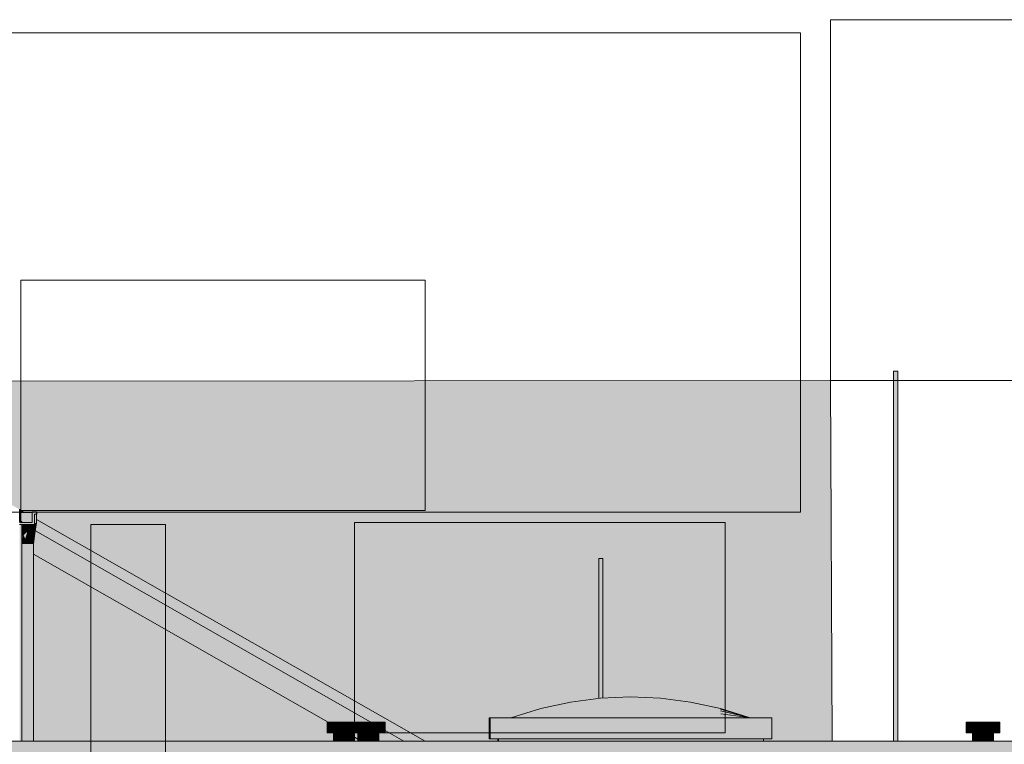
# Model space of a CAD drawing. Header units: metres. Extents: x 0 to 0.84, y 0 to 0.297.
# Tile 36 of 51: x 0.685 to 0.694, y 0.247 to 0.254. Entities that reach past the tile are written whole.
import ezdxf

# ---------------------------------------------------------------- set-up
doc = ezdxf.new("R2010")
doc.units = ezdxf.units.M
doc.layers.add('Standard', color=7, linetype='Continuous', lineweight=25)
picture_1 = doc.add_image_def('image3.jpg', size_in_pixel=(2048, 512))
picture_2 = doc.add_image_def('image4.jpg', size_in_pixel=(1024, 1024))

msp = doc.modelspace()

# ---------------------------------------------------------------- hatches: boundary and pattern name
at = {"layer": 'Standard', "linetype": 'Continuous', "lineweight": 13, "transparency": 33554687}
h = msp.add_hatch(color=7, dxfattribs=at)
h.paths.add_polyline_path([(0.684108, 0.2492916), (0.684668, 0.2489722), (0.6846675, 0.2489726), (0.679899, 0.2516924)])
h.paths.add_polyline_path([(0.6878533, 0.2471521), (0.6878533, 0.2471519), (0.6878845, 0.247134), (0.6878845, 0.2471342)])
h.paths.add_polyline_path([(0.6847985, 0.2488944), (0.6847985, 0.2488942), (0.6876024, 0.247295), (0.6876026, 0.247295)])
at = {"layer": 'Standard', "linetype": 'Continuous', "lineweight": 13, "true_color": 0xaaaaaa, "transparency": 33554687}
for points in [[(0.6929811, 0.250633), (0.6929784, 0.250633), (0.6929784, 0.2471151), (0.6929811, 0.2471151)], [(0.6846884, 0.249116), (0.6846959, 0.249175), (0.6846884, 0.249175)], [(0.6847562, 0.2491402), (0.6847609, 0.249175), (0.6847382, 0.249175)], [(0.6847562, 0.2491402), (0.6847704, 0.2491402), (0.6847652, 0.249175), (0.6847609, 0.249175)], [(0.6847704, 0.2491402), (0.6847765, 0.249175), (0.6847652, 0.249175)], [(0.6901769, 0.248853), (0.6901741, 0.248853), (0.6901741, 0.2475215), (0.6901769, 0.2475219)], [(0.6875932, 0.247295), (0.6875932, 0.2471949), (0.6876149, 0.2471949), (0.6876149, 0.247295)], [(0.6936685, 0.247295), (0.6936685, 0.2471949), (0.6936902, 0.2471949), (0.6936902, 0.247295)], [(0.6876668, 0.2471949), (0.6876532, 0.2471949), (0.6876532, 0.2471151), (0.6876668, 0.2471151)], [(0.6878981, 0.2471949), (0.6878845, 0.2471949), (0.6878845, 0.2471151), (0.6878981, 0.2471151)], [(0.6937421, 0.2471949), (0.6937285, 0.2471949), (0.6937285, 0.2471151), (0.6937421, 0.2471151)]]:
    msp.add_hatch(color=253, dxfattribs=at).paths.add_polyline_path(points)
at = {"layer": 'Standard', "linetype": 'Continuous', "lineweight": 13, "transparency": 33554687}
for color, points in [(253, [(0.6929884, 0.250633), (0.6929811, 0.250633), (0.6929811, 0.2471151), (0.6929884, 0.2471151)]), (7, [(0.6923781, 0.2505452), (0.6825321, 0.2505359), (0.6846675, 0.2493179), (0.6846806, 0.2493071), (0.6847103, 0.2492902), (0.6847877, 0.2492902), (0.6847877, 0.249295), (0.6848278, 0.249295), (0.6848306, 0.249295), (0.6848306, 0.249275), (0.6848292, 0.249275), (0.6848292, 0.2492222), (0.6885236, 0.2471151), (0.6892139, 0.2471151), (0.6892139, 0.2471365), (0.6891411, 0.2471365), (0.6891337, 0.2471365), (0.6891337, 0.2473365), (0.6891411, 0.2473365), (0.6893351, 0.2473365), (0.6893369, 0.2473367), (0.6893398, 0.2473375), (0.6893492, 0.2473401), (0.6896224, 0.247424), (0.6899074, 0.2474865), (0.6901741, 0.2475215), (0.6901741, 0.248853), (0.6901769, 0.248853), (0.6901843, 0.248853), (0.6901942, 0.248853), (0.6902042, 0.248853), (0.6902115, 0.248853), (0.6902142, 0.248853), (0.6902142, 0.247525), (0.6904774, 0.2475365), (0.6907624, 0.247524), (0.6910474, 0.2474865), (0.6913324, 0.247424), (0.6916056, 0.2473401), (0.6916151, 0.2473375), (0.6916179, 0.2473367), (0.6916198, 0.2473365), (0.6918211, 0.2473365), (0.6918211, 0.2471365), (0.6917409, 0.2471365), (0.6917409, 0.2471151), (0.6923932, 0.2471151)]), (7, [(0.6846675, 0.2492028), (0.684668, 0.2492025), (0.6846684, 0.2492025), (0.6846684, 0.2492902), (0.6846806, 0.2492902), (0.6846806, 0.2493071), (0.6846675, 0.2493179)]), (7, [(0.6848077, 0.249275), (0.6848077, 0.249255), (0.6848079, 0.249255), (0.6848079, 0.249275)]), (7, [(0.684698, 0.2490901), (0.6846979, 0.249175), (0.6846959, 0.249175), (0.6846884, 0.249116), (0.6846884, 0.2490773), (0.6846928, 0.24906), (0.684698, 0.2490651)]), (7, [(0.684698, 0.2490901), (0.684723, 0.2490901), (0.6847236, 0.2490908), (0.6847018, 0.249175), (0.6846979, 0.249175)]), (7, [(0.6847294, 0.249175), (0.6847018, 0.249175), (0.6847236, 0.2490908), (0.6847238, 0.2490909)]), (7, [(0.6847562, 0.2491402), (0.6847382, 0.249175), (0.6847314, 0.249175), (0.6847359, 0.249103), (0.6847455, 0.2491127)]), (7, [(0.6847704, 0.2491402), (0.684773, 0.2491402), (0.6847835, 0.2491506), (0.6847809, 0.249175), (0.6847765, 0.249175)]), (7, [(0.6847921, 0.249175), (0.6847809, 0.249175), (0.6847835, 0.2491506), (0.6847878, 0.249155)]), (7, [(0.6848007, 0.249175), (0.6847921, 0.249175), (0.6847878, 0.249155), (0.6848026, 0.2491697)]), (7, [(0.6848079, 0.249175), (0.6848077, 0.249175), (0.6848007, 0.249175), (0.6848026, 0.2491697)]), (7, [(0.6846884, 0.2490773), (0.6846884, 0.2490555), (0.6846928, 0.24906)]), (7, [(0.684698, 0.2490901), (0.684698, 0.2490651), (0.6847057, 0.2490729)]), (9, [(0.6847463, 0.2490651), (0.684743, 0.2490402), (0.6847634, 0.2490402)]), (7, [(0.6847562, 0.2491402), (0.6847455, 0.2491127), (0.6847537, 0.2491208)]), (7, [(0.6847562, 0.2491402), (0.6847537, 0.2491208), (0.6847579, 0.2491251)]), (7, [(0.6847704, 0.2491402), (0.6847562, 0.2491402), (0.6847579, 0.2491251), (0.68477, 0.2491371)]), (7, [(0.6847704, 0.2491402), (0.68477, 0.2491371), (0.6847706, 0.2491378)]), (7, [(0.6847704, 0.2491402), (0.6847706, 0.2491378), (0.684773, 0.2491402)]), (9, [(0.684698, 0.2490402), (0.6846981, 0.2489902), (0.6847172, 0.2489902)]), (9, [(0.6847396, 0.2490151), (0.6847363, 0.2489902), (0.6847526, 0.2489902)]), (254, [(0.6847689, 0.2489902), (0.6847363, 0.2489902), (0.6847363, 0.2471151), (0.6847689, 0.2471151)]), (9, [(0.684743, 0.2490402), (0.6847396, 0.2490151), (0.6847579, 0.2490151)]), (253, [(0.6901843, 0.248853), (0.6901769, 0.248853), (0.6901769, 0.2475219), (0.6901843, 0.2475229)]), (253, [(0.6876149, 0.247295), (0.6876149, 0.2471949), (0.6876738, 0.2471949), (0.6876738, 0.247295)]), (253, [(0.6936902, 0.247295), (0.6936902, 0.2471949), (0.6937491, 0.2471949), (0.6937491, 0.247295)]), (253, [(0.6877035, 0.2471949), (0.6876668, 0.2471949), (0.6876668, 0.2471151), (0.6877035, 0.2471151)]), (7, [(0.6877035, 0.2471949), (0.6876668, 0.2471949), (0.6876668, 0.2471196), (0.6876985, 0.2471397), (0.6877035, 0.2471434)]), (7, [(0.6877536, 0.2471949), (0.6877035, 0.2471949), (0.6877035, 0.2471434), (0.6877536, 0.2471594)]), (7, [(0.6878035, 0.2471949), (0.6877536, 0.2471949), (0.6877536, 0.2471594), (0.6877981, 0.2471594), (0.6878035, 0.2471611)]), (7, [(0.68784, 0.2471949), (0.6878035, 0.2471949), (0.6878035, 0.2471611), (0.68784, 0.2471611)]), (7, [(0.6878533, 0.2471949), (0.68784, 0.2471949), (0.68784, 0.2471611), (0.6878484, 0.2471514), (0.6878533, 0.2471514)]), (253, [(0.6879348, 0.2471949), (0.6878981, 0.2471949), (0.6878981, 0.2471151), (0.6879348, 0.2471151)]), (7, [(0.6879348, 0.2471949), (0.6878981, 0.2471949), (0.6878981, 0.2471196), (0.6879297, 0.2471397), (0.6879348, 0.2471434)]), (7, [(0.6879849, 0.2471949), (0.6879348, 0.2471949), (0.6879348, 0.2471434), (0.6879849, 0.2471594)]), (7, [(0.6880348, 0.2471949), (0.6879849, 0.2471949), (0.6879849, 0.2471594), (0.6880294, 0.2471594), (0.6880348, 0.2471611)]), (7, [(0.6880713, 0.2471949), (0.6880348, 0.2471949), (0.6880348, 0.2471611), (0.6880713, 0.2471611)]), (7, [(0.6880844, 0.2471949), (0.6880713, 0.2471949), (0.6880713, 0.2471611), (0.6880797, 0.2471514), (0.6880844, 0.2471514)]), (253, [(0.6937788, 0.2471949), (0.6937421, 0.2471949), (0.6937421, 0.2471151), (0.6937788, 0.2471151)]), (7, [(0.6937788, 0.2471949), (0.6937421, 0.2471949), (0.6937421, 0.2471196), (0.6937739, 0.2471397), (0.6937788, 0.2471434)]), (7, [(0.6938289, 0.2471949), (0.6937788, 0.2471949), (0.6937788, 0.2471434), (0.6938289, 0.2471594)]), (7, [(0.6938788, 0.2471949), (0.6938289, 0.2471949), (0.6938289, 0.2471594), (0.6938734, 0.2471594), (0.6938788, 0.2471611)]), (7, [(0.6939153, 0.2471949), (0.6938788, 0.2471949), (0.6938788, 0.2471611), (0.6939153, 0.2471611)]), (7, [(0.6939286, 0.2471949), (0.6939153, 0.2471949), (0.6939153, 0.2471611), (0.6939238, 0.2471514), (0.6939286, 0.2471514)])]:
    msp.add_hatch(color=color, dxfattribs=at).paths.add_polyline_path(points)
at = {"layer": 'Standard', "linetype": 'Continuous', "lineweight": 13, "true_color": 0xbababa, "transparency": 33554687}
for points in [[(0.6929985, 0.250633), (0.6929884, 0.250633), (0.6929884, 0.2471151), (0.6929985, 0.2471151)], [(0.6847847, 0.2491402), (0.6847921, 0.249175), (0.6847809, 0.249175)], [(0.6846885, 0.2489902), (0.684698, 0.2490402), (0.6846884, 0.2490773), (0.6846884, 0.2489904)], [(0.6847836, 0.2490402), (0.6847919, 0.2490402), (0.6847979, 0.2490651)], [(0.6848067, 0.2490901), (0.6847979, 0.2490651), (0.6848048, 0.2490651)], [(0.6847985, 0.2490901), (0.6848132, 0.2491402), (0.6847989, 0.2491402)], [(0.6848001, 0.2490402), (0.6847919, 0.2490402), (0.6847858, 0.2490151)], [(0.6847966, 0.2489902), (0.6847985, 0.2489902), (0.6848061, 0.2490402)], [(0.6901942, 0.248853), (0.6901843, 0.248853), (0.6901843, 0.2475229), (0.6901924, 0.247524), (0.6901942, 0.247524)], [(0.6876738, 0.247295), (0.6876738, 0.2471949), (0.6877538, 0.2471949), (0.6877538, 0.247295)], [(0.687985, 0.2471949), (0.687985, 0.247295), (0.6879132, 0.247295), (0.6879132, 0.2471949)], [(0.6937491, 0.247295), (0.6937491, 0.2471949), (0.6938291, 0.2471949), (0.6938291, 0.247295)], [(0.6877536, 0.2471949), (0.6877035, 0.2471949), (0.6877035, 0.2471151), (0.6877536, 0.2471151)], [(0.6879849, 0.2471949), (0.6879348, 0.2471949), (0.6879348, 0.2471151), (0.6879849, 0.2471151)], [(0.6938289, 0.2471949), (0.6937788, 0.2471949), (0.6937788, 0.2471151), (0.6938289, 0.2471151)]]:
    msp.add_hatch(color=9, dxfattribs=at).paths.add_polyline_path(points)
at = {"layer": 'Standard', "linetype": 'Continuous', "lineweight": 13, "true_color": 0xc2c2c2, "transparency": 33554687}
for points in [[(0.6930084, 0.250633), (0.6929985, 0.250633), (0.6929985, 0.2471151), (0.6930084, 0.2471151)], [(0.6902042, 0.248853), (0.6901942, 0.248853), (0.6901942, 0.247524), (0.6902042, 0.2475245)], [(0.6877538, 0.247295), (0.6877538, 0.2471949), (0.6878337, 0.2471949), (0.6878337, 0.247295)], [(0.687985, 0.247295), (0.687985, 0.2471949), (0.688065, 0.2471949), (0.688065, 0.247295)], [(0.6938291, 0.247295), (0.6938291, 0.2471949), (0.693909, 0.2471949), (0.693909, 0.247295)], [(0.6878035, 0.2471949), (0.6877536, 0.2471949), (0.6877536, 0.2471151), (0.6878035, 0.2471151)], [(0.6880348, 0.2471949), (0.6879849, 0.2471949), (0.6879849, 0.2471151), (0.6880348, 0.2471151)], [(0.6938788, 0.2471949), (0.6938289, 0.2471949), (0.6938289, 0.2471151), (0.6938788, 0.2471151)]]:
    msp.add_hatch(color=9, dxfattribs=at).paths.add_polyline_path(points)
at = {"layer": 'Standard', "linetype": 'Continuous', "lineweight": 13, "true_color": 0xc3c3c3, "transparency": 33554687}
for points in [[(0.6930157, 0.250633), (0.6930084, 0.250633), (0.6930084, 0.2471151), (0.6930157, 0.2471151)], [(0.6902115, 0.248853), (0.6902042, 0.248853), (0.6902042, 0.2475245), (0.6902115, 0.2475248)], [(0.6878337, 0.247295), (0.6878337, 0.2471949), (0.687892, 0.2471949), (0.687892, 0.247295)], [(0.688065, 0.247295), (0.688065, 0.2471949), (0.6881234, 0.2471949), (0.6881234, 0.247295)], [(0.693909, 0.247295), (0.693909, 0.2471949), (0.6939673, 0.2471949), (0.6939673, 0.247295)], [(0.68784, 0.2471949), (0.6878035, 0.2471949), (0.6878035, 0.2471151), (0.68784, 0.2471151)], [(0.6880713, 0.2471949), (0.6880348, 0.2471949), (0.6880348, 0.2471151), (0.6880713, 0.2471151)], [(0.6939153, 0.2471949), (0.6938788, 0.2471949), (0.6938788, 0.2471151), (0.6939153, 0.2471151)]]:
    msp.add_hatch(color=9, dxfattribs=at).paths.add_polyline_path(points)
at = {"layer": 'Standard', "linetype": 'Continuous', "lineweight": 13, "true_color": 0xbdbdbd, "transparency": 33554687}
for points in [[(0.6930184, 0.250633), (0.6930157, 0.250633), (0.6930157, 0.2471151), (0.6930184, 0.2471151)], [(0.684698, 0.2490901), (0.6847238, 0.2490901), (0.6847018, 0.249175), (0.6846979, 0.249175)], [(0.6847205, 0.2490402), (0.6847367, 0.2490901), (0.6847314, 0.249175), (0.6847294, 0.249175), (0.6847238, 0.2490901), (0.684698, 0.2490901)], [(0.6847267, 0.2489902), (0.684743, 0.2490402), (0.6847367, 0.2490901), (0.6847205, 0.2490402)], [(0.6847634, 0.2490402), (0.6847687, 0.2490651), (0.6847463, 0.2490651)], [(0.6847704, 0.2491402), (0.6847618, 0.2490901), (0.684774, 0.2490901)], [(0.6847687, 0.2490651), (0.6847634, 0.2490402), (0.6847836, 0.2490402)], [(0.6847172, 0.2489902), (0.6847205, 0.2490402), (0.684698, 0.2490402)], [(0.6847267, 0.2489902), (0.6847363, 0.2489902), (0.6847396, 0.2490151), (0.684743, 0.2490402)], [(0.6847526, 0.2489902), (0.6847579, 0.2490151), (0.6847396, 0.2490151)], [(0.6847579, 0.2490151), (0.6847634, 0.2490402), (0.684743, 0.2490402)], [(0.6847634, 0.2490402), (0.6847579, 0.2490151), (0.6847762, 0.2490151)], [(0.6847858, 0.2490151), (0.6847954, 0.2490151), (0.6848001, 0.2490402)], [(0.6902142, 0.248853), (0.6902115, 0.248853), (0.6902115, 0.2475248), (0.6902142, 0.247525)], [(0.687892, 0.247295), (0.687892, 0.2471949), (0.6879132, 0.2471949), (0.6879132, 0.247295)], [(0.6881234, 0.247295), (0.6881234, 0.2471949), (0.6881445, 0.2471949), (0.6881445, 0.247295)], [(0.6939673, 0.247295), (0.6939673, 0.2471949), (0.6939885, 0.2471949), (0.6939885, 0.247295)], [(0.6878533, 0.2471949), (0.68784, 0.2471949), (0.68784, 0.2471151), (0.6878533, 0.2471151)], [(0.6880844, 0.2471949), (0.6880713, 0.2471949), (0.6880713, 0.2471151), (0.6880844, 0.2471151)], [(0.6939286, 0.2471949), (0.6939153, 0.2471949), (0.6939153, 0.2471151), (0.6939286, 0.2471151)]]:
    msp.add_hatch(color=9, dxfattribs=at).paths.add_polyline_path(points)
at = {"layer": 'Standard', "linetype": 'Continuous', "lineweight": 13, "true_color": 0xd1d1d1, "transparency": 33554687}
for points in [[(0.6848077, 0.249175), (0.6848077, 0.249275), (0.6848278, 0.249275), (0.6848278, 0.249295), (0.6847877, 0.249295), (0.6847877, 0.2491949), (0.6846676, 0.2491949), (0.6846676, 0.249175)], [(0.6844084, 0.2471151), (0.6844084, 0.246855), (0.722647, 0.246855), (0.722647, 0.2471151)]]:
    msp.add_hatch(color=254, dxfattribs=at).paths.add_polyline_path(points)
h = msp.add_hatch(color=254, dxfattribs=at)
h.paths.add_polyline_path([(0.684688, 0.2492025), (0.6846884, 0.2492021), (0.6846884, 0.2491949), (0.6847877, 0.2491949), (0.6847877, 0.2492902), (0.6846684, 0.2492902), (0.6846684, 0.2492025)])
h.paths.add_polyline_path([(0.6848079, 0.249275), (0.6848079, 0.2491902), (0.6848279, 0.2491902), (0.6848279, 0.249275), (0.6848278, 0.249275)])
at = {"layer": 'Standard', "linetype": 'Continuous', "lineweight": 13, "transparency": 33554687}
h = msp.add_hatch(color=7, dxfattribs=at)
h.paths.add_polyline_path([(0.6846806, 0.2493071), (0.6846806, 0.2492902), (0.6847103, 0.2492902)])
h.paths.add_polyline_path([(0.6880063, 0.247295), (0.688065, 0.247295), (0.6881234, 0.247295), (0.6881445, 0.247295), (0.6881445, 0.2472161), (0.6883218, 0.2471151), (0.6885236, 0.2471151), (0.6848292, 0.2492222), (0.6848292, 0.2491902), (0.6848283, 0.2491871), (0.6848273, 0.2491818), (0.6848171, 0.2491141)])
h = msp.add_hatch(color=7, dxfattribs=at)
h.paths.add_polyline_path([(0.6846884, 0.2491949), (0.6847877, 0.2491949), (0.6847877, 0.2492902), (0.6847831, 0.2492902), (0.6846884, 0.2491955)])
h.paths.add_polyline_path([(0.6848079, 0.249275), (0.6848079, 0.249255), (0.6848279, 0.249275), (0.6848278, 0.249275)])
at = {"layer": 'Standard', "linetype": 'Continuous', "lineweight": 13, "true_color": 0xcacaca, "transparency": 33554687}
for points in [[(0.6848077, 0.249275), (0.6848077, 0.249175), (0.6848079, 0.249175), (0.6848079, 0.2491902), (0.6848079, 0.249275)], [(0.6848306, 0.249275), (0.6848306, 0.249295), (0.6848278, 0.249295), (0.6848278, 0.249275), (0.6848279, 0.249275), (0.6848279, 0.2492902), (0.6848292, 0.2492902), (0.6848292, 0.249275)], [(0.6848279, 0.2492902), (0.6848279, 0.2491902), (0.6848292, 0.2491902), (0.6848292, 0.2492902)]]:
    msp.add_hatch(color=9, dxfattribs=at).paths.add_polyline_path(points)
at = {"layer": 'Standard', "linetype": 'Continuous', "lineweight": 13, "true_color": 0xf3f3f3, "transparency": 33554687}
h = msp.add_hatch(color=7, dxfattribs=at)
h.paths.add_polyline_path([(0.684688, 0.2492025), (0.684668, 0.2492025), (0.684668, 0.2491949), (0.684688, 0.2491949)])
h.paths.add_polyline_path([(0.684668, 0.2489721), (0.684668, 0.2471151), (0.684688, 0.2471151), (0.684688, 0.249175), (0.684668, 0.249175)])
at = {"layer": 'Standard', "linetype": 'Continuous', "lineweight": 13, "transparency": 33554687}
h = msp.add_hatch(color=7, dxfattribs=at)
h.paths.add_polyline_path([(0.684688, 0.2491949), (0.684688, 0.2491953), (0.6846877, 0.2491949)])
h.paths.add_polyline_path([(0.684688, 0.249175), (0.684668, 0.249175), (0.684668, 0.2490353), (0.684688, 0.2490552)])
at = {"layer": 'Standard', "linetype": 'Continuous', "lineweight": 13, "true_color": 0xebebeb, "transparency": 33554687}
h = msp.add_hatch(color=7, dxfattribs=at)
h.paths.add_polyline_path([(0.684688, 0.2492025), (0.684688, 0.2491949), (0.6846884, 0.2491949), (0.6846884, 0.2492021)])
h.paths.add_polyline_path([(0.684688, 0.2471151), (0.6846884, 0.2471151), (0.6846884, 0.2489902), (0.6846884, 0.2489904), (0.6846884, 0.2490773), (0.6846884, 0.249116), (0.6846884, 0.249175), (0.684688, 0.249175)])
at = {"layer": 'Standard', "linetype": 'Continuous', "lineweight": 13, "transparency": 33554687}
h = msp.add_hatch(color=7, dxfattribs=at)
h.paths.add_polyline_path([(0.684688, 0.2491949), (0.6846884, 0.2491949), (0.6846884, 0.2491955), (0.684688, 0.2491953)])
h.paths.add_polyline_path([(0.6846884, 0.2490773), (0.6846884, 0.249116), (0.6846884, 0.249175), (0.684688, 0.249175), (0.684688, 0.2490552), (0.6846884, 0.2490555)])
at = {"layer": 'Standard', "linetype": 'Continuous', "lineweight": 13, "true_color": 0xbbbbbb, "transparency": 33554687}
for points in [[(0.684698, 0.2490402), (0.684698, 0.2490901), (0.6846979, 0.249175), (0.6846959, 0.249175), (0.6846884, 0.249116), (0.6846884, 0.2490773)], [(0.6847847, 0.2491402), (0.6847989, 0.2491402), (0.6848132, 0.2491402), (0.6848007, 0.249175), (0.6847921, 0.249175)], [(0.6847836, 0.2490402), (0.684791, 0.2490651), (0.6847687, 0.2490651)], [(0.684774, 0.2490901), (0.6847847, 0.2491402), (0.6847704, 0.2491402)], [(0.6847862, 0.2490901), (0.6847989, 0.2491402), (0.6847847, 0.2491402)], [(0.684791, 0.2490651), (0.6847985, 0.2490901), (0.6847862, 0.2490901)], [(0.6847762, 0.2490151), (0.6847858, 0.2490151), (0.6847919, 0.2490402)], [(0.6847954, 0.2490151), (0.6847858, 0.2490151), (0.6847798, 0.2489902)]]:
    msp.add_hatch(color=9, dxfattribs=at).paths.add_polyline_path(points)
at = {"layer": 'Standard', "linetype": 'Continuous', "lineweight": 13, "transparency": 33554687}
h = msp.add_hatch(color=7, dxfattribs=at)
h.paths.add_polyline_path([(0.6847314, 0.249175), (0.6847294, 0.249175), (0.6847238, 0.2490909), (0.6847359, 0.249103)])
h.paths.add_polyline_path([(0.684698, 0.2490901), (0.6847057, 0.2490729), (0.684723, 0.2490901)])
at = {"layer": 'Standard', "linetype": 'Continuous', "lineweight": 13, "true_color": 0xbcbcbc, "transparency": 33554687}
for points in [[(0.6847238, 0.2490901), (0.6847294, 0.249175), (0.6847018, 0.249175)], [(0.6847562, 0.2491402), (0.6847382, 0.249175), (0.6847314, 0.249175), (0.6847367, 0.2490901)], [(0.6847704, 0.2491402), (0.6847847, 0.2491402), (0.6847809, 0.249175), (0.6847765, 0.249175)], [(0.6847367, 0.2490901), (0.684743, 0.2490402), (0.6847463, 0.2490651), (0.6847562, 0.2491402)], [(0.6847618, 0.2490901), (0.6847704, 0.2491402), (0.6847562, 0.2491402)], [(0.6847687, 0.2490651), (0.6847862, 0.2490901), (0.6847847, 0.2491402), (0.684774, 0.2490901), (0.6847618, 0.2490901)], [(0.6847687, 0.2490651), (0.684791, 0.2490651), (0.6847862, 0.2490901)], [(0.6847989, 0.2491402), (0.6847862, 0.2490901), (0.6847985, 0.2490901)], [(0.6847919, 0.2490402), (0.6848001, 0.2490402), (0.6848048, 0.2490651)], [(0.6847689, 0.2489902), (0.6847762, 0.2490151), (0.6847579, 0.2490151)], [(0.6847762, 0.2490151), (0.6847836, 0.2490402), (0.6847634, 0.2490402)], [(0.6847689, 0.2489902), (0.6847798, 0.2489902), (0.6847858, 0.2490151)]]:
    msp.add_hatch(color=9, dxfattribs=at).paths.add_polyline_path(points)
at = {"layer": 'Standard', "linetype": 'Continuous', "lineweight": 13, "true_color": 0xb9b9b9, "transparency": 33554687}
for points in [[(0.6848132, 0.2491402), (0.6848279, 0.2491902), (0.6848079, 0.2491902), (0.6848079, 0.249175), (0.6848077, 0.249175), (0.6848007, 0.249175)], [(0.6848048, 0.2490651), (0.6847979, 0.2490651), (0.6847919, 0.2490402)], [(0.6847966, 0.2489902), (0.6848061, 0.2490402), (0.6848126, 0.2490901), (0.684803, 0.2490402)], [(0.684804, 0.2490901), (0.6848067, 0.2490901), (0.6848174, 0.2491402)], [(0.6848067, 0.2490901), (0.6848048, 0.2490651), (0.6848188, 0.2491402)], [(0.6846885, 0.2489902), (0.6846981, 0.2489902), (0.684698, 0.2490402)], [(0.6847858, 0.2490151), (0.6847762, 0.2490151), (0.6847689, 0.2489902)], [(0.6847919, 0.2490402), (0.6847836, 0.2490402), (0.6847762, 0.2490151)], [(0.6847954, 0.2490151), (0.6847907, 0.2489902), (0.6847946, 0.2489902)], [(0.6847946, 0.2489902), (0.684803, 0.2490402), (0.6847954, 0.2490151)], [(0.684803, 0.2490402), (0.6847946, 0.2489902), (0.6847966, 0.2489902)]]:
    msp.add_hatch(color=9, dxfattribs=at).paths.add_polyline_path(points)
at = {"layer": 'Standard', "linetype": 'Continuous', "lineweight": 13, "true_color": 0xb7b7b7, "transparency": 33554687}
for points in [[(0.6848126, 0.2490901), (0.6848284, 0.2491902), (0.6848115, 0.2490901), (0.684803, 0.2490402)], [(0.684816, 0.2491402), (0.6848174, 0.2491402), (0.6848188, 0.2491402), (0.6848282, 0.2491902)], [(0.6848012, 0.2490901), (0.6847985, 0.2490901), (0.684791, 0.2490651)], [(0.6847985, 0.2490901), (0.6848012, 0.2490901), (0.6848146, 0.2491402)], [(0.6848115, 0.2490901), (0.6848188, 0.2491402), (0.6848048, 0.2490651)], [(0.6848188, 0.2491402), (0.6848174, 0.2491402), (0.6848067, 0.2490901)]]:
    msp.add_hatch(color=9, dxfattribs=at).paths.add_polyline_path(points)
at = {"layer": 'Standard', "linetype": 'Continuous', "lineweight": 13, "true_color": 0xb8b8b8, "transparency": 33554687}
for points in [[(0.6848126, 0.2490901), (0.6848061, 0.2490402), (0.6848135, 0.2490901), (0.6848286, 0.2491902)], [(0.6847979, 0.2490651), (0.684791, 0.2490651), (0.6847836, 0.2490402)], [(0.6848012, 0.2490901), (0.684791, 0.2490651), (0.6847979, 0.2490651)], [(0.684803, 0.2490402), (0.6848048, 0.2490651), (0.6848001, 0.2490402), (0.6847954, 0.2490151)], [(0.6848012, 0.2490901), (0.6847979, 0.2490651), (0.6848067, 0.2490901), (0.684804, 0.2490901), (0.684816, 0.2491402)], [(0.684803, 0.2490402), (0.6848115, 0.2490901), (0.6848048, 0.2490651)]]:
    msp.add_hatch(color=9, dxfattribs=at).paths.add_polyline_path(points)
at = {"layer": 'Standard', "linetype": 'Continuous', "lineweight": 13, "true_color": 0xb6b6b6, "transparency": 33554687}
for points in [[(0.6848115, 0.2490901), (0.6848284, 0.2491902), (0.6848188, 0.2491402)], [(0.6848126, 0.2490901), (0.6848286, 0.2491902), (0.6848284, 0.2491902)], [(0.6848132, 0.2491402), (0.6848146, 0.2491402), (0.684816, 0.2491402), (0.684828, 0.2491902)], [(0.6848284, 0.2491902), (0.6848282, 0.2491902), (0.6848188, 0.2491402)], [(0.6848289, 0.2491902), (0.6848287, 0.2491902), (0.6848273, 0.2491818)], [(0.684816, 0.2491402), (0.6848146, 0.2491402), (0.6848012, 0.2490901)], [(0.6848174, 0.2491402), (0.684816, 0.2491402), (0.684804, 0.2490901)]]:
    msp.add_hatch(color=253, dxfattribs=at).paths.add_polyline_path(points)
at = {"layer": 'Standard', "linetype": 'Continuous', "lineweight": 13, "true_color": 0xb5b5b5, "transparency": 33554687}
for points in [[(0.6848282, 0.2491902), (0.684828, 0.2491902), (0.684816, 0.2491402)], [(0.6848146, 0.2491402), (0.6848132, 0.2491402), (0.6847985, 0.2490901)]]:
    msp.add_hatch(color=253, dxfattribs=at).paths.add_polyline_path(points)
at = {"layer": 'Standard', "linetype": 'Continuous', "lineweight": 13, "true_color": 0xb6b6b6, "transparency": 33554687}
h = msp.add_hatch(color=253, dxfattribs=at)
h.paths.add_polyline_path([(0.6848286, 0.2491902), (0.6848256, 0.2491724), (0.6848235, 0.2491601), (0.6848257, 0.2491724)])
h.paths.add_polyline_path([(0.6848287, 0.2491902), (0.6848286, 0.2491902), (0.6848273, 0.2491818)])
at = {"layer": 'Standard', "linetype": 'Continuous', "lineweight": 13, "true_color": 0xb4b4b4, "transparency": 33554687}
msp.add_hatch(color=253, dxfattribs=at).paths.add_polyline_path([(0.6848292, 0.2491902), (0.684829, 0.2491902), (0.6848283, 0.2491871)])
at = {"layer": 'Standard', "linetype": 'Continuous', "lineweight": 13, "true_color": 0xbebebe, "transparency": 33554687}
for points in [[(0.684698, 0.2490901), (0.684698, 0.2490402), (0.6847205, 0.2490402)], [(0.6847618, 0.2490901), (0.6847562, 0.2491402), (0.6847463, 0.2490651)], [(0.6847463, 0.2490651), (0.6847687, 0.2490651), (0.6847618, 0.2490901)], [(0.6847205, 0.2490402), (0.6847172, 0.2489902), (0.6847267, 0.2489902)], [(0.6847579, 0.2490151), (0.6847526, 0.2489902), (0.6847689, 0.2489902)], [(0.6847798, 0.2489902), (0.6847907, 0.2489902), (0.6847954, 0.2490151)]]:
    msp.add_hatch(color=9, dxfattribs=at).paths.add_polyline_path(points)
at = {"layer": 'Standard', "linetype": 'Continuous', "lineweight": 13, "transparency": 33554687}
h = msp.add_hatch(color=7, dxfattribs=at)
h.paths.add_polyline_path([(0.6878533, 0.2471949), (0.6878533, 0.2471521), (0.6878845, 0.2471342), (0.6878845, 0.2471949)])
h.paths.add_polyline_path([(0.6883218, 0.2471151), (0.6881445, 0.2472161), (0.6881445, 0.2471949), (0.6881234, 0.2471949), (0.6880844, 0.2471949), (0.6880844, 0.2471151)])
h.paths.add_polyline_path([(0.6847985, 0.2489902), (0.6847985, 0.2488944), (0.6876026, 0.247295), (0.6876149, 0.247295), (0.6876738, 0.247295), (0.6877538, 0.247295), (0.6878337, 0.247295), (0.687892, 0.247295), (0.687905, 0.247295), (0.6879132, 0.247295), (0.687985, 0.247295), (0.6880063, 0.247295), (0.6848171, 0.2491141), (0.6848135, 0.2490901), (0.6848061, 0.2490402)])
at = {"layer": 'Standard', "linetype": 'Continuous', "lineweight": 13, "true_color": 0xcdcdcd, "transparency": 33554687}
msp.add_hatch(color=254, dxfattribs=at).paths.add_polyline_path([(0.6846981, 0.2489902), (0.6846884, 0.2489902), (0.6846884, 0.2471151), (0.6846981, 0.2471151)])
at = {"layer": 'Standard', "linetype": 'Continuous', "lineweight": 13, "true_color": 0xd3d3d3, "transparency": 33554687}
msp.add_hatch(color=254, dxfattribs=at).paths.add_polyline_path([(0.6847363, 0.2489902), (0.6846981, 0.2489902), (0.6846981, 0.2471151), (0.6847363, 0.2471151)])
at = {"layer": 'Standard', "linetype": 'Continuous', "lineweight": 13, "true_color": 0xd4d4d4, "transparency": 33554687}
msp.add_hatch(color=254, dxfattribs=at).paths.add_polyline_path([(0.6847907, 0.2489902), (0.6847689, 0.2489902), (0.6847689, 0.2471151), (0.6847907, 0.2471151)])
at = {"layer": 'Standard', "linetype": 'Continuous', "lineweight": 13, "true_color": 0xcecece, "transparency": 33554687}
msp.add_hatch(color=254, dxfattribs=at).paths.add_polyline_path([(0.6847985, 0.2489902), (0.6847907, 0.2489902), (0.6847907, 0.2471151), (0.6847985, 0.2471151)])
at = {"layer": 'Standard', "linetype": 'Continuous', "lineweight": 13, "true_color": 0xf3f3f3, "transparency": 33554687}
h = msp.add_hatch(color=7, dxfattribs=at)
h.paths.add_polyline_path([(0.6878533, 0.2471519), (0.6878533, 0.2471151), (0.6878845, 0.2471151), (0.6878845, 0.247134)])
h.paths.add_polyline_path([(0.6876149, 0.2471949), (0.6875932, 0.2471949), (0.6875932, 0.247295), (0.6876024, 0.247295), (0.6847985, 0.2488942), (0.6847985, 0.2471151), (0.6876532, 0.2471151), (0.6876532, 0.2471949)])
at = {"layer": 'Standard', "linetype": 'Continuous', "lineweight": 13, "transparency": 33554687}
h = msp.add_hatch(color=7, dxfattribs=at)
h.paths.add_polyline_path([(0.6878533, 0.2471519), (0.6878533, 0.2471151), (0.6878845, 0.2471151), (0.6878845, 0.247134)])
h.paths.add_polyline_path([(0.6876149, 0.2471949), (0.6875932, 0.2471949), (0.6875932, 0.247295), (0.6876024, 0.247295), (0.6847985, 0.2488942), (0.6847985, 0.2483994), (0.6870502, 0.2471151), (0.6876532, 0.2471151), (0.6876532, 0.2471949)])
at = {"layer": 'Standard', "linetype": 'Continuous', "lineweight": 13, "true_color": 0xc9dee7, "transparency": 33554687}
for points in [[(0.6899074, 0.2474865), (0.6896224, 0.247424), (0.6899082, 0.2474772)], [(0.6896232, 0.2474185), (0.6899082, 0.2474772), (0.6896224, 0.247424)], [(0.6893398, 0.2473365), (0.6896247, 0.2473748), (0.689339, 0.2473365)], [(0.6893351, 0.2473365), (0.6893358, 0.2473365), (0.6893373, 0.2473367), (0.689338, 0.2473369)]]:
    msp.add_hatch(color=254, dxfattribs=at).paths.add_polyline_path(points)
at = {"layer": 'Standard', "linetype": 'Continuous', "lineweight": 13, "true_color": 0xcbe0e9, "transparency": 33554687}
for points in [[(0.6899082, 0.2474772), (0.6896232, 0.2474185), (0.6899089, 0.247449)], [(0.6901924, 0.247524), (0.6899074, 0.2474865), (0.6901932, 0.2475123)], [(0.6899082, 0.2474772), (0.6901932, 0.2475123), (0.6899074, 0.2474865)], [(0.689624, 0.2474021), (0.6899089, 0.247449), (0.6896232, 0.2474185)]]:
    msp.add_hatch(color=254, dxfattribs=at).paths.add_polyline_path(points)
at = {"layer": 'Standard', "linetype": 'Continuous', "lineweight": 13, "true_color": 0xcde2eb, "transparency": 33554687}
for points in [[(0.6901932, 0.2475123), (0.6899082, 0.2474772), (0.690194, 0.2474772)], [(0.6899089, 0.247449), (0.690194, 0.2474772), (0.6899082, 0.2474772)], [(0.6896247, 0.2473748), (0.6893398, 0.2473365), (0.6896255, 0.2473365)], [(0.6899089, 0.247449), (0.689624, 0.2474021), (0.6899097, 0.2474021)], [(0.6896247, 0.2473748), (0.6899097, 0.2474021), (0.689624, 0.2474021)]]:
    msp.add_hatch(color=254, dxfattribs=at).paths.add_polyline_path(points)
at = {"layer": 'Standard', "linetype": 'Continuous', "lineweight": 13, "true_color": 0xcee4ed, "transparency": 33554687}
for points in [[(0.690194, 0.2474772), (0.6899089, 0.247449), (0.6901948, 0.2474185)], [(0.6904781, 0.247524), (0.6901932, 0.2475123), (0.6904789, 0.2474865)], [(0.690194, 0.2474772), (0.6904789, 0.2474865), (0.6901932, 0.2475123)], [(0.6907624, 0.247524), (0.6907632, 0.2475123), (0.6910474, 0.2474865)], [(0.6910482, 0.2474772), (0.6910474, 0.2474865), (0.6907632, 0.2475123)], [(0.6899097, 0.2474021), (0.6901948, 0.2474185), (0.6899089, 0.247449)]]:
    msp.add_hatch(color=254, dxfattribs=at).paths.add_polyline_path(points)
at = {"layer": 'Standard', "linetype": 'Continuous', "lineweight": 13, "true_color": 0xcce1ea, "transparency": 33554687}
for points in [[(0.6904774, 0.2475365), (0.6901924, 0.247524), (0.6904781, 0.247524)], [(0.6901932, 0.2475123), (0.6904781, 0.247524), (0.6901924, 0.247524)]]:
    msp.add_hatch(color=254, dxfattribs=at).paths.add_polyline_path(points)
at = {"layer": 'Standard', "linetype": 'Continuous', "lineweight": 13, "true_color": 0xd0e6ef, "transparency": 33554687}
for points in [[(0.6904789, 0.2474865), (0.690194, 0.2474772), (0.6904797, 0.247424)], [(0.6901948, 0.2474185), (0.6904797, 0.247424), (0.690194, 0.2474772)], [(0.6904781, 0.247524), (0.6904789, 0.2474865), (0.6907632, 0.2475123)], [(0.691049, 0.247449), (0.6910482, 0.2474772), (0.690764, 0.2474772)], [(0.6910474, 0.2474865), (0.6910482, 0.2474772), (0.6913324, 0.247424)], [(0.6910497, 0.2474021), (0.691049, 0.247449), (0.6907648, 0.2474185)], [(0.6913339, 0.2474021), (0.6913332, 0.2474185), (0.691049, 0.247449)], [(0.6913347, 0.2473748), (0.6913339, 0.2474021), (0.6910497, 0.2474021)], [(0.6913324, 0.247424), (0.6913332, 0.2474185), (0.6916056, 0.2473401)]]:
    msp.add_hatch(color=254, dxfattribs=at).paths.add_polyline_path(points)
at = {"layer": 'Standard', "linetype": 'Continuous', "lineweight": 13, "true_color": 0xcde3ec, "transparency": 33554687}
for points in [[(0.6904774, 0.2475365), (0.6904781, 0.247524), (0.6907624, 0.247524)], [(0.6907632, 0.2475123), (0.6907624, 0.247524), (0.6904781, 0.247524)]]:
    msp.add_hatch(color=254, dxfattribs=at).paths.add_polyline_path(points)
at = {"layer": 'Standard', "linetype": 'Continuous', "lineweight": 13, "true_color": 0xcfe5ee, "transparency": 33554687}
for points in [[(0.690764, 0.2474772), (0.6907632, 0.2475123), (0.6904789, 0.2474865)], [(0.6913332, 0.2474185), (0.6913324, 0.247424), (0.6910482, 0.2474772)], [(0.6899097, 0.2474021), (0.6896247, 0.2473748), (0.6899105, 0.2473365)], [(0.6896255, 0.2473365), (0.6899105, 0.2473365), (0.6896247, 0.2473748)], [(0.6913355, 0.2473365), (0.6913347, 0.2473748), (0.6910505, 0.2473365)]]:
    msp.add_hatch(color=254, dxfattribs=at).paths.add_polyline_path(points)
at = {"layer": 'Standard', "linetype": 'Continuous', "lineweight": 13, "true_color": 0xd1e7f0, "transparency": 33554687}
for points in [[(0.6904789, 0.2474865), (0.6904797, 0.247424), (0.690764, 0.2474772)], [(0.6907648, 0.2474185), (0.690764, 0.2474772), (0.6904797, 0.247424)], [(0.6907632, 0.2475123), (0.690764, 0.2474772), (0.6910482, 0.2474772)], [(0.6910482, 0.2474772), (0.691049, 0.247449), (0.6913332, 0.2474185)], [(0.6901948, 0.2474185), (0.6899097, 0.2474021), (0.6901956, 0.2473365)], [(0.6899105, 0.2473365), (0.6901956, 0.2473365), (0.6899097, 0.2474021)], [(0.6910505, 0.2473365), (0.6910497, 0.2474021), (0.6907656, 0.2473365)], [(0.6913332, 0.2474185), (0.6913339, 0.2474021), (0.6916151, 0.2473375)], [(0.6913347, 0.2473748), (0.6913355, 0.2473365), (0.6916198, 0.2473365)]]:
    msp.add_hatch(color=254, dxfattribs=at).paths.add_polyline_path(points)
at = {"layer": 'Standard', "linetype": 'Continuous', "lineweight": 13, "true_color": 0xd2e8f1, "transparency": 33554687}
for points in [[(0.690764, 0.2474772), (0.6907648, 0.2474185), (0.691049, 0.247449)], [(0.6904797, 0.247424), (0.6901948, 0.2474185), (0.6904806, 0.2473365)], [(0.6901956, 0.2473365), (0.6904806, 0.2473365), (0.6901948, 0.2474185)], [(0.6907656, 0.2473365), (0.6907648, 0.2474185), (0.6904806, 0.2473365)], [(0.691049, 0.247449), (0.6910497, 0.2474021), (0.6913339, 0.2474021)], [(0.6913339, 0.2474021), (0.6913347, 0.2473748), (0.6916179, 0.2473367)]]:
    msp.add_hatch(color=254, dxfattribs=at).paths.add_polyline_path(points)
at = {"layer": 'Standard', "linetype": 'Continuous', "lineweight": 13, "true_color": 0xc6dbe4, "transparency": 33554687}
for points in [[(0.6896224, 0.247424), (0.6893374, 0.2473365), (0.6896232, 0.2474185)], [(0.6893382, 0.2473365), (0.6896232, 0.2474185), (0.6893374, 0.2473365)], [(0.6893366, 0.2473365), (0.6893374, 0.2473365), (0.6893492, 0.2473401)]]:
    msp.add_hatch(color=254, dxfattribs=at).paths.add_polyline_path(points)
at = {"layer": 'Standard', "linetype": 'Continuous', "lineweight": 13, "true_color": 0xc8dde6, "transparency": 33554687}
msp.add_hatch(color=254, dxfattribs=at).paths.add_polyline_path([(0.6896232, 0.2474185), (0.6893382, 0.2473365), (0.689624, 0.2474021)])
at = {"layer": 'Standard', "linetype": 'Continuous', "lineweight": 13, "true_color": 0xc7dce5, "transparency": 33554687}
for points in [[(0.689339, 0.2473365), (0.689624, 0.2474021), (0.6893382, 0.2473365)], [(0.6893358, 0.2473365), (0.6893366, 0.2473365), (0.6893398, 0.2473375)]]:
    msp.add_hatch(color=254, dxfattribs=at).paths.add_polyline_path(points)
at = {"layer": 'Standard', "linetype": 'Continuous', "lineweight": 13, "true_color": 0xcadfe8, "transparency": 33554687}
msp.add_hatch(color=254, dxfattribs=at).paths.add_polyline_path([(0.689624, 0.2474021), (0.689339, 0.2473365), (0.6896247, 0.2473748)])
at = {"layer": 'Standard', "linetype": 'Continuous', "lineweight": 13, "true_color": 0xd3e9f2, "transparency": 33554687}
for points in [[(0.6904797, 0.247424), (0.6904806, 0.2473365), (0.6907648, 0.2474185)], [(0.6907648, 0.2474185), (0.6907656, 0.2473365), (0.6910497, 0.2474021)], [(0.6910497, 0.2474021), (0.6910505, 0.2473365), (0.6913347, 0.2473748)]]:
    msp.add_hatch(color=254, dxfattribs=at).paths.add_polyline_path(points)
at = {"layer": 'Standard', "linetype": 'Continuous', "lineweight": 13, "true_color": 0xd8d8d8, "transparency": 33554687}
for points in [[(0.6891411, 0.2473365), (0.6891337, 0.2473365), (0.6891337, 0.2471365), (0.6891411, 0.2471365)], [(0.6892209, 0.2471365), (0.6892139, 0.2471365), (0.6892139, 0.2471151), (0.6892209, 0.2471151)], [(0.6917409, 0.2471365), (0.6892209, 0.2471365), (0.6892209, 0.2471151), (0.6917409, 0.2471151)]]:
    msp.add_hatch(color=254, dxfattribs=at).paths.add_polyline_path(points)
at = {"layer": 'Standard', "linetype": 'Continuous', "lineweight": 13, "true_color": 0xf3f3f3, "transparency": 33554687}
msp.add_hatch(color=7, dxfattribs=at).paths.add_polyline_path([(0.6918211, 0.2473365), (0.6891411, 0.2473365), (0.6891411, 0.2471365), (0.6918211, 0.2471365)])

# ---------------------------------------------------------------- linework, layer by layer
at = {"layer": 'Standard', "color": 7, "linetype": 'Continuous', "lineweight": 13, "transparency": 33554687}
for p, q in [((0.6929784, 0.250633), (0.6929784, 0.2471151)), ((0.6929784, 0.250633), (0.6929811, 0.250633)), ((0.6929811, 0.250633), (0.6929884, 0.250633)), ((0.6929884, 0.250633), (0.6929985, 0.250633)), ((0.6929985, 0.250633), (0.6930084, 0.250633)), ((0.6930084, 0.250633), (0.6930157, 0.250633)), ((0.6930157, 0.250633), (0.6930184, 0.250633)), ((0.6930184, 0.250633), (0.6930184, 0.2471151)), ((0.6825321, 0.2505359), (0.6923781, 0.2505452)), ((0.6923781, 0.2505452), (0.6923932, 0.2471151)), ((0.6846806, 0.2493071), (0.6846675, 0.2493179)), ((0.6846684, 0.2492902), (0.6846684, 0.2492025)), ((0.6846684, 0.2492902), (0.6847877, 0.2492902)), ((0.6846806, 0.2493071), (0.6846806, 0.2492902)), ((0.6847103, 0.2492902), (0.6846806, 0.2493071)), ((0.6847877, 0.249295), (0.6847877, 0.2491949)), ((0.6848278, 0.249295), (0.6847877, 0.249295)), ((0.6848077, 0.249175), (0.6848077, 0.249275)), ((0.6848278, 0.249275), (0.6848077, 0.249275)), ((0.6848079, 0.249275), (0.6848079, 0.2491902)), ((0.6848278, 0.249295), (0.6848278, 0.249275)), ((0.6848306, 0.249295), (0.6848278, 0.249295)), ((0.6848279, 0.249275), (0.6848278, 0.249275)), ((0.6848279, 0.2492902), (0.6848292, 0.2492902)), ((0.6848279, 0.2491902), (0.6848279, 0.249275)), ((0.6848292, 0.2491902), (0.6848292, 0.2492902)), ((0.6848306, 0.249275), (0.6848292, 0.249275)), ((0.6848306, 0.249275), (0.6848306, 0.249295)), ((0.6847877, 0.2491949), (0.6846676, 0.2491949)), ((0.6846676, 0.249175), (0.6848077, 0.249175)), ((0.684668, 0.2492025), (0.684688, 0.2492025)), ((0.684688, 0.2492025), (0.684688, 0.2491949)), ((0.6846884, 0.2492021), (0.684688, 0.2492025)), ((0.684688, 0.249175), (0.684688, 0.2471151)), ((0.6846884, 0.2492021), (0.6846884, 0.2491949)), ((0.6846884, 0.249175), (0.6846884, 0.249116)), ((0.6848077, 0.249175), (0.6848079, 0.249175)), ((0.6848079, 0.2491902), (0.6848079, 0.249175)), ((0.6848132, 0.2491402), (0.6848279, 0.2491902)), ((0.6848135, 0.2490901), (0.6848286, 0.2491902)), ((0.6848273, 0.2491818), (0.6848287, 0.2491902)), ((0.6848273, 0.2491818), (0.6848289, 0.2491902)), ((0.6848283, 0.2491871), (0.684829, 0.2491902)), ((0.6848283, 0.2491871), (0.684829, 0.2491902)), ((0.6848283, 0.2491871), (0.6848292, 0.2491902)), ((0.6885236, 0.2471151), (0.6848292, 0.2492222)), ((0.6846884, 0.249116), (0.6846884, 0.2490773)), ((0.6846884, 0.2490773), (0.6846884, 0.2489904)), ((0.6847836, 0.2490402), (0.684791, 0.2490651)), ((0.684791, 0.2490651), (0.6847985, 0.2490901)), ((0.6847985, 0.2490901), (0.6848132, 0.2491402)), ((0.6848061, 0.2490402), (0.6848135, 0.2490901)), ((0.6848171, 0.2491141), (0.6880063, 0.247295)), ((0.6880063, 0.247295), (0.6848171, 0.2491141)), ((0.6846884, 0.2489904), (0.6846884, 0.2489902)), ((0.6846884, 0.2489902), (0.6846884, 0.2471151)), ((0.6847985, 0.2489902), (0.6848061, 0.2490402)), ((0.6847985, 0.2471151), (0.6847985, 0.2489902)), ((0.6847985, 0.2488944), (0.6876026, 0.247295)), ((0.6876024, 0.247295), (0.6847985, 0.2488942)), ((0.6901741, 0.2475215), (0.6901741, 0.248853)), ((0.6901741, 0.248853), (0.6901769, 0.248853)), ((0.6901769, 0.248853), (0.6901843, 0.248853)), ((0.6901843, 0.248853), (0.6901942, 0.248853)), ((0.6901942, 0.248853), (0.6902042, 0.248853)), ((0.6902042, 0.248853), (0.6902115, 0.248853)), ((0.6902115, 0.248853), (0.6902142, 0.248853)), ((0.6902142, 0.247525), (0.6902142, 0.248853)), ((0.6896224, 0.247424), (0.6899074, 0.2474865)), ((0.6899074, 0.2474865), (0.6901924, 0.247524)), ((0.6901924, 0.247524), (0.6904774, 0.2475365)), ((0.6904774, 0.2475365), (0.6907624, 0.247524)), ((0.6907624, 0.247524), (0.6910474, 0.2474865)), ((0.6910474, 0.2474865), (0.6913324, 0.247424)), ((0.6893374, 0.2473365), (0.6896224, 0.247424)), ((0.6913324, 0.247424), (0.6916056, 0.2473401)), ((0.6916151, 0.2473375), (0.6913332, 0.2474185)), ((0.6916179, 0.2473367), (0.6913339, 0.2474021)), ((0.6913347, 0.2473748), (0.6916198, 0.2473365)), ((0.6875932, 0.247295), (0.6875932, 0.2471949)), ((0.6876149, 0.247295), (0.6875932, 0.247295)), ((0.6876738, 0.247295), (0.6876149, 0.247295)), ((0.6877538, 0.247295), (0.6876738, 0.247295)), ((0.6878337, 0.247295), (0.6877538, 0.247295)), ((0.687892, 0.247295), (0.6878337, 0.247295)), ((0.6879132, 0.247295), (0.687892, 0.247295)), ((0.687985, 0.247295), (0.6879132, 0.247295)), ((0.6879132, 0.247295), (0.6879132, 0.2471949)), ((0.688065, 0.247295), (0.687985, 0.247295)), ((0.6881234, 0.247295), (0.688065, 0.247295)), ((0.6881445, 0.247295), (0.6881234, 0.247295)), ((0.6881445, 0.247295), (0.6881445, 0.2471949)), ((0.6891337, 0.2471365), (0.6891337, 0.2473365)), ((0.6891411, 0.2473365), (0.6891337, 0.2473365)), ((0.6891411, 0.2473365), (0.6891411, 0.2471365)), ((0.6918211, 0.2473365), (0.6891411, 0.2473365)), ((0.6893351, 0.2473365), (0.6893369, 0.2473367)), ((0.6893358, 0.2473365), (0.6893398, 0.2473375)), ((0.6893366, 0.2473365), (0.6893492, 0.2473401)), ((0.6918211, 0.2473365), (0.6918211, 0.2471365)), ((0.6936685, 0.247295), (0.6936685, 0.2471949)), ((0.6936902, 0.247295), (0.6936685, 0.247295)), ((0.6937491, 0.247295), (0.6936902, 0.247295)), ((0.6938291, 0.247295), (0.6937491, 0.247295)), ((0.693909, 0.247295), (0.6938291, 0.247295)), ((0.6939673, 0.247295), (0.693909, 0.247295)), ((0.6939885, 0.247295), (0.6939673, 0.247295)), ((0.6939885, 0.247295), (0.6939885, 0.2471949)), ((0.6876149, 0.2471949), (0.6875932, 0.2471949)), ((0.6876738, 0.2471949), (0.6876149, 0.2471949)), ((0.6876532, 0.2471151), (0.6876532, 0.2471949)), ((0.6877538, 0.2471949), (0.6876738, 0.2471949)), ((0.6878337, 0.2471949), (0.6877538, 0.2471949)), ((0.687892, 0.2471949), (0.6878337, 0.2471949)), ((0.6878533, 0.2471151), (0.6878533, 0.2471949)), ((0.6878845, 0.2471151), (0.6878845, 0.2471949)), ((0.6879132, 0.2471949), (0.687892, 0.2471949)), ((0.687985, 0.2471949), (0.6879132, 0.2471949)), ((0.688065, 0.2471949), (0.687985, 0.2471949)), ((0.6881234, 0.2471949), (0.688065, 0.2471949)), ((0.6880844, 0.2471151), (0.6880844, 0.2471949)), ((0.6881445, 0.2471949), (0.6881234, 0.2471949)), ((0.6881445, 0.2472161), (0.6883218, 0.2471151)), ((0.6883218, 0.2471151), (0.6881445, 0.2472161)), ((0.6936902, 0.2471949), (0.6936685, 0.2471949)), ((0.6937491, 0.2471949), (0.6936902, 0.2471949)), ((0.6937285, 0.2471151), (0.6937285, 0.2471949)), ((0.6938291, 0.2471949), (0.6937491, 0.2471949)), ((0.693909, 0.2471949), (0.6938291, 0.2471949)), ((0.6939673, 0.2471949), (0.693909, 0.2471949)), ((0.6939286, 0.2471151), (0.6939286, 0.2471949)), ((0.6939885, 0.2471949), (0.6939673, 0.2471949)), ((0.6844084, 0.2471151), (0.722647, 0.2471151)), ((0.6878533, 0.2471521), (0.6878845, 0.2471342)), ((0.6878845, 0.247134), (0.6878533, 0.2471519)), ((0.6891337, 0.2471365), (0.6891411, 0.2471365)), ((0.6891411, 0.2471365), (0.6918211, 0.2471365)), ((0.6892139, 0.2471365), (0.6892139, 0.2471151)), ((0.6892209, 0.2471365), (0.6892209, 0.2471151)), ((0.6917409, 0.2471365), (0.6917409, 0.2471151))]:
    msp.add_line(p, q, dxfattribs=at)

# ---------------------------------------------------------------- pictures from other files: only their frames are drawn
image = msp.add_image(picture_2, insert=(0.6923781, 0.2505452), size_in_units=(0.0098612, 0.0034302), dxfattribs=at)
image = msp.add_image(picture_2, insert=(0.684108, 0.2492916), size_in_units=(0.0079855, 0.0045583), dxfattribs=at)
image = msp.add_image(picture_2, insert=(0.6846806, 0.249307), size_in_units=(0.003843, 0.002192), dxfattribs=at)
image = msp.add_image(picture_2, insert=(0.6846676, 0.2492028), size_in_units=(0.000013, 0.0001155), dxfattribs=at)
at = {"layer": 'Standard', "color": 9, "linetype": 'Continuous', "lineweight": 13, "true_color": 0xbababa, "transparency": 33554687}
image = msp.add_image(picture_1, insert=(0.6853443, 0.243775), size_in_units=(0.00071, 0.0054), dxfattribs=at)
at = {"layer": 'Standard', "color": 7, "linetype": 'Continuous', "lineweight": 13, "transparency": 33554687}
image = msp.add_image(picture_2, insert=(0.6878532, 0.247195), size_in_units=(0.0035233, 0.001999), dxfattribs=at)

doc.saveas('drawing.dxf')
